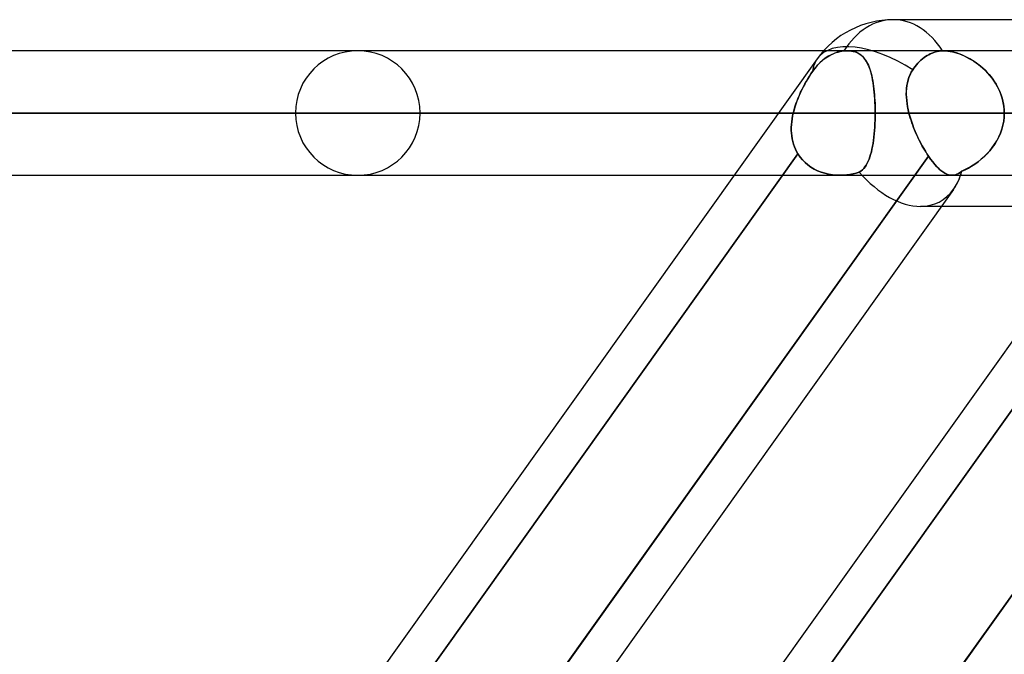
# Model space of a CAD drawing. Header units: millimetres. Extents: x -270 to 270, y -100 to 120.
# Tile 10 of 73: x -160 to -144, y 40 to 50. Entities that reach past the tile are written whole.
import ezdxf

# ---------------------------------------------------------------- set-up
doc = ezdxf.new("R2010")
doc.units = ezdxf.units.MM
doc.layers.add('MAIN-1', color=7, linetype='Continuous')
doc.layers.add('MAIN-2', color=7, linetype='Continuous')

msp = doc.modelspace()

# ---------------------------------------------------------------- linework, layer by layer
at = {"layer": 'MAIN-1'}
for p, q in [((-139.276, 50), (-145.688, 50)), ((-146.814, 49.496), (-201.5, 49.496)), ((-145.214, 49.365), (-145.189, 49.385)), ((-145.189, 49.385), (-145.164, 49.402)), ((-145.164, 49.402), (-145.139, 49.418)), ((-145.139, 49.418), (-145.114, 49.433)), ((-145.114, 49.433), (-145.088, 49.446)), ((-145.088, 49.446), (-145.06, 49.458)), ((-145.06, 49.458), (-145.032, 49.469)), ((-145.032, 49.469), (-145.004, 49.478)), ((-145.004, 49.478), (-144.976, 49.485)), ((-144.976, 49.485), (-144.947, 49.49)), ((-144.947, 49.49), (-144.919, 49.494)), ((-144.919, 49.494), (-144.891, 49.496)), ((-144.891, 49.496), (-144.888, 49.496)), ((-144.888, 49.496), (-144.884, 49.496)), ((-144.884, 49.496), (-144.881, 49.496)), ((-144.881, 49.496), (-144.877, 49.496)), ((-144.877, 49.496), (-144.874, 49.496)), ((-144.874, 49.496), (-144.871, 49.496)), ((-140.403, 49.496), (-144.871, 49.496)), ((-146.919, 49.366), (-161.167, 29.366)), ((-140.507, 49.366), (-154.755, 29.366)), ((-145.371, 49.189), (-145.352, 49.217)), ((-145.352, 49.217), (-145.331, 49.244)), ((-145.331, 49.244), (-145.31, 49.27)), ((-145.31, 49.27), (-145.287, 49.296)), ((-145.287, 49.296), (-145.263, 49.321)), ((-145.263, 49.321), (-145.239, 49.344)), ((-145.239, 49.344), (-145.214, 49.365)), ((-145.447, 49.024), (-145.433, 49.067)), ((-145.433, 49.067), (-145.415, 49.11)), ((-145.415, 49.11), (-145.395, 49.15)), ((-145.395, 49.15), (-145.371, 49.189)), ((-145.472, 48.888), (-145.467, 48.934)), ((-145.467, 48.934), (-145.458, 48.98)), ((-145.458, 48.98), (-145.447, 49.024)), ((-145.476, 48.792), (-145.475, 48.84)), ((-145.474, 48.743), (-145.476, 48.792)), ((-145.475, 48.84), (-145.472, 48.888)), ((-145.47, 48.693), (-145.474, 48.743)), ((-145.464, 48.643), (-145.47, 48.693)), ((-145.455, 48.592), (-145.464, 48.643)), ((-145.445, 48.54), (-145.455, 48.592)), ((-147.543, 48.489), (-202.507, 48.489)), ((-145.433, 48.489), (-145.445, 48.54)), ((-141.132, 48.489), (-145.433, 48.489)), ((-145.422, 48.449), (-145.433, 48.489)), ((-145.411, 48.41), (-145.422, 48.449)), ((-145.398, 48.371), (-145.411, 48.41)), ((-145.385, 48.331), (-145.398, 48.371)), ((-145.371, 48.292), (-145.385, 48.331)), ((-145.357, 48.253), (-145.371, 48.292)), ((-145.341, 48.214), (-145.357, 48.253)), ((-145.325, 48.175), (-145.341, 48.214)), ((-145.308, 48.137), (-145.325, 48.175)), ((-145.291, 48.099), (-145.308, 48.137)), ((-145.273, 48.062), (-145.291, 48.099)), ((-145.255, 48.025), (-145.273, 48.062)), ((-145.236, 47.989), (-145.255, 48.025)), ((-145.217, 47.954), (-145.236, 47.989)), ((-145.197, 47.919), (-145.217, 47.954)), ((-151.026, 39.496), (-145.117, 47.79)), ((-145.178, 47.886), (-145.197, 47.919)), ((-145.157, 47.853), (-145.178, 47.886)), ((-145.137, 47.821), (-145.157, 47.853)), ((-145.117, 47.79), (-145.137, 47.821)), ((-145.082, 47.742), (-145.117, 47.79)), ((-144.614, 39.496), (-138.68, 47.826)), ((-145.048, 47.697), (-145.082, 47.742)), ((-145.014, 47.656), (-145.048, 47.697)), ((-144.98, 47.619), (-145.014, 47.656)), ((-201.5, 47.481), (-148.261, 47.481)), ((-144.947, 47.586), (-144.98, 47.619)), ((-144.915, 47.558), (-144.947, 47.586)), ((-144.883, 47.534), (-144.915, 47.558)), ((-144.852, 47.515), (-144.883, 47.534)), ((-144.822, 47.5), (-144.852, 47.515)), ((-144.792, 47.49), (-144.822, 47.5)), ((-144.763, 47.483), (-144.792, 47.49)), ((-144.735, 47.481), (-144.763, 47.483)), ((-144.735, 47.481), (-141.849, 47.481)), ((-144.712, 47.253), (-150.239, 39.496)), ((-142.208, 46.978), (-144.909, 46.978))]:
    msp.add_line(p, q, dxfattribs=at)
msp.add_arc((-145.688, 48.489), 1.511, 90.0002, 144.5342, dxfattribs=at)
for major_axis, ratio, start_param, end_param in [((0, 1.511), 0.707107, -0.841434, 0), ((1.231, -0.877), 0.501864, 1.669006, 3.141588), ((0.743, -1.441), 0.614789, 0.307499, 0.534214)]:
    msp.add_ellipse((-145.688, 48.489), major_axis=major_axis, ratio=ratio, start_param=start_param, end_param=end_param, dxfattribs=at)
at = {"layer": 'MAIN-2'}
for p, q in [((-146.787, 49.376), (-146.833, 49.34)), ((-146.428, 49.496), (-146.814, 49.496)), ((-146.804, 49.364), (-146.777, 49.383)), ((-146.74, 49.407), (-146.787, 49.376)), ((-146.777, 49.383), (-146.75, 49.401)), ((-146.75, 49.401), (-146.723, 49.417)), ((-146.694, 49.432), (-146.74, 49.407)), ((-146.723, 49.417), (-146.696, 49.431)), ((-146.696, 49.431), (-146.668, 49.444)), ((-146.644, 49.454), (-146.694, 49.432)), ((-146.668, 49.444), (-146.639, 49.456)), ((-146.592, 49.472), (-146.644, 49.454)), ((-146.639, 49.456), (-146.609, 49.467)), ((-146.609, 49.467), (-146.578, 49.476)), ((-146.539, 49.485), (-146.592, 49.472)), ((-146.578, 49.476), (-146.548, 49.483)), ((-146.548, 49.483), (-146.517, 49.489)), ((-146.486, 49.493), (-146.539, 49.485)), ((-146.517, 49.489), (-146.486, 49.493)), ((-146.486, 49.493), (-146.476, 49.494)), ((-146.476, 49.494), (-146.486, 49.493)), ((-146.476, 49.494), (-146.466, 49.495)), ((-146.466, 49.495), (-146.476, 49.494)), ((-146.466, 49.495), (-146.456, 49.496)), ((-146.456, 49.495), (-146.466, 49.495)), ((-146.456, 49.496), (-146.447, 49.496)), ((-146.446, 49.496), (-146.456, 49.495)), ((-146.447, 49.496), (-146.437, 49.496)), ((-146.437, 49.496), (-146.446, 49.496)), ((-146.437, 49.496), (-146.427, 49.496)), ((-146.427, 49.496), (-146.437, 49.496)), ((-144.871, 49.496), (-146.428, 49.496)), ((-146.427, 49.496), (-146.395, 49.495)), ((-146.389, 49.495), (-146.427, 49.496)), ((-146.395, 49.495), (-146.363, 49.492)), ((-146.354, 49.49), (-146.389, 49.495)), ((-146.363, 49.492), (-146.333, 49.486)), ((-146.32, 49.483), (-146.354, 49.49)), ((-146.333, 49.486), (-146.304, 49.478)), ((-146.288, 49.472), (-146.32, 49.483)), ((-146.304, 49.478), (-146.278, 49.468)), ((-146.259, 49.459), (-146.288, 49.472)), ((-146.278, 49.468), (-146.253, 49.456)), ((-146.231, 49.443), (-146.259, 49.459)), ((-146.253, 49.456), (-146.229, 49.442)), ((-146.206, 49.425), (-146.231, 49.443)), ((-146.229, 49.442), (-146.207, 49.426)), ((-146.207, 49.426), (-146.187, 49.408)), ((-146.183, 49.404), (-146.206, 49.425)), ((-146.187, 49.408), (-146.168, 49.388)), ((-146.161, 49.381), (-146.183, 49.404)), ((-146.168, 49.388), (-146.15, 49.367)), ((-146.142, 49.356), (-146.161, 49.381)), ((-145.189, 49.385), (-145.214, 49.365)), ((-145.164, 49.402), (-145.189, 49.385)), ((-145.139, 49.418), (-145.164, 49.402)), ((-145.114, 49.433), (-145.139, 49.418)), ((-145.088, 49.446), (-145.114, 49.433)), ((-145.06, 49.458), (-145.088, 49.446)), ((-145.032, 49.469), (-145.06, 49.458)), ((-145.004, 49.478), (-145.032, 49.469)), ((-144.976, 49.485), (-145.004, 49.478)), ((-144.947, 49.49), (-144.976, 49.485)), ((-144.919, 49.494), (-144.947, 49.49)), ((-144.891, 49.496), (-144.919, 49.494)), ((-144.888, 49.496), (-144.891, 49.496)), ((-144.884, 49.496), (-144.888, 49.496)), ((-144.881, 49.496), (-144.884, 49.496)), ((-144.877, 49.496), (-144.881, 49.496)), ((-144.874, 49.496), (-144.877, 49.496)), ((-144.87, 49.496), (-144.874, 49.496)), ((-144.871, 49.496), (-144.837, 49.495)), ((-144.832, 49.495), (-144.87, 49.496)), ((-144.837, 49.495), (-144.803, 49.492)), ((-144.793, 49.491), (-144.832, 49.495)), ((-144.803, 49.492), (-144.767, 49.487)), ((-144.751, 49.484), (-144.793, 49.491)), ((-144.767, 49.487), (-144.73, 49.479)), ((-144.709, 49.474), (-144.751, 49.484)), ((-144.73, 49.479), (-144.693, 49.47)), ((-144.666, 49.462), (-144.709, 49.474)), ((-144.693, 49.47), (-144.655, 49.459)), ((-144.622, 49.447), (-144.666, 49.462)), ((-144.655, 49.459), (-144.617, 49.445)), ((-144.578, 49.43), (-144.622, 49.447)), ((-144.617, 49.445), (-144.578, 49.43)), ((-144.534, 49.41), (-144.578, 49.43)), ((-144.578, 49.43), (-144.54, 49.413)), ((-144.54, 49.413), (-144.501, 49.394)), ((-144.49, 49.389), (-144.534, 49.41)), ((-144.501, 49.394), (-144.462, 49.374)), ((-144.446, 49.365), (-144.49, 49.389)), ((-146.972, 49.191), (-146.952, 49.218)), ((-146.919, 49.256), (-146.957, 49.211)), ((-146.952, 49.218), (-146.93, 49.244)), ((-146.93, 49.244), (-146.906, 49.27)), ((-146.877, 49.3), (-146.919, 49.256)), ((-146.906, 49.27), (-146.882, 49.296)), ((-146.882, 49.296), (-146.857, 49.32)), ((-146.833, 49.34), (-146.877, 49.3)), ((-146.857, 49.32), (-146.83, 49.342)), ((-146.83, 49.342), (-146.804, 49.364)), ((-146.15, 49.367), (-146.133, 49.343)), ((-146.124, 49.328), (-146.142, 49.356)), ((-146.133, 49.343), (-146.118, 49.318)), ((-146.107, 49.298), (-146.124, 49.328)), ((-146.118, 49.318), (-146.103, 49.291)), ((-146.091, 49.266), (-146.107, 49.298)), ((-146.103, 49.291), (-146.089, 49.262)), ((-146.077, 49.231), (-146.091, 49.266)), ((-146.089, 49.262), (-146.077, 49.231)), ((-146.077, 49.231), (-146.065, 49.199)), ((-146.063, 49.194), (-146.077, 49.231)), ((-145.352, 49.217), (-145.371, 49.189)), ((-145.331, 49.244), (-145.352, 49.217)), ((-145.31, 49.27), (-145.331, 49.244)), ((-145.287, 49.296), (-145.31, 49.27)), ((-145.263, 49.321), (-145.287, 49.296)), ((-145.239, 49.344), (-145.263, 49.321)), ((-145.214, 49.365), (-145.239, 49.344)), ((-144.462, 49.374), (-144.424, 49.352)), ((-144.403, 49.339), (-144.446, 49.365)), ((-144.424, 49.352), (-144.386, 49.328)), ((-144.36, 49.311), (-144.403, 49.339)), ((-144.386, 49.328), (-144.348, 49.302)), ((-144.318, 49.28), (-144.36, 49.311)), ((-144.348, 49.302), (-144.31, 49.274)), ((-144.277, 49.247), (-144.318, 49.28)), ((-144.31, 49.274), (-144.274, 49.245)), ((-144.236, 49.213), (-144.277, 49.247)), ((-144.274, 49.245), (-144.238, 49.214)), ((-147.043, 49.084), (-147.069, 49.043)), ((-147.068, 49.044), (-147.043, 49.085)), ((-147.043, 49.085), (-147.018, 49.124)), ((-147.018, 49.124), (-147.043, 49.084)), ((-147.018, 49.124), (-146.992, 49.162)), ((-146.992, 49.162), (-147.018, 49.124)), ((-146.957, 49.211), (-146.992, 49.162)), ((-146.992, 49.162), (-146.972, 49.191)), ((-146.065, 49.199), (-146.054, 49.164)), ((-146.051, 49.155), (-146.063, 49.194)), ((-146.054, 49.164), (-146.044, 49.128)), ((-146.04, 49.113), (-146.051, 49.155)), ((-146.044, 49.128), (-146.035, 49.091)), ((-146.03, 49.07), (-146.04, 49.113)), ((-146.035, 49.091), (-146.027, 49.051)), ((-146.021, 49.024), (-146.03, 49.07)), ((-145.433, 49.067), (-145.447, 49.023)), ((-145.416, 49.109), (-145.433, 49.067)), ((-145.395, 49.15), (-145.416, 49.109)), ((-145.371, 49.189), (-145.395, 49.15)), ((-144.238, 49.214), (-144.203, 49.181)), ((-144.197, 49.175), (-144.236, 49.213)), ((-144.203, 49.181), (-144.169, 49.147)), ((-144.159, 49.136), (-144.197, 49.175)), ((-144.169, 49.147), (-144.137, 49.111)), ((-144.123, 49.095), (-144.159, 49.136)), ((-144.137, 49.111), (-144.105, 49.074)), ((-144.088, 49.052), (-144.123, 49.095)), ((-144.105, 49.074), (-144.076, 49.036)), ((-147.142, 48.912), (-147.164, 48.867)), ((-147.163, 48.871), (-147.14, 48.915)), ((-147.118, 48.957), (-147.142, 48.912)), ((-147.14, 48.915), (-147.117, 48.959)), ((-147.094, 49), (-147.118, 48.957)), ((-147.117, 48.959), (-147.092, 49.002)), ((-147.069, 49.043), (-147.094, 49)), ((-147.092, 49.002), (-147.068, 49.044)), ((-146.027, 49.051), (-146.019, 49.011)), ((-146.013, 48.977), (-146.021, 49.024)), ((-146.019, 49.011), (-146.012, 48.969)), ((-146.006, 48.927), (-146.013, 48.977)), ((-146.012, 48.969), (-146.006, 48.925)), ((-146, 48.877), (-146.006, 48.927)), ((-146.006, 48.925), (-146, 48.88)), ((-145.467, 48.932), (-145.473, 48.885)), ((-145.459, 48.978), (-145.467, 48.932)), ((-145.447, 49.023), (-145.459, 48.978)), ((-144.056, 49.007), (-144.088, 49.052)), ((-144.076, 49.036), (-144.048, 48.996)), ((-144.026, 48.961), (-144.056, 49.007)), ((-144.048, 48.996), (-144.022, 48.954)), ((-143.999, 48.913), (-144.026, 48.961)), ((-144.022, 48.954), (-143.999, 48.912)), ((-143.975, 48.863), (-143.999, 48.913)), ((-143.999, 48.912), (-143.977, 48.868)), ((-147.207, 48.775), (-147.227, 48.728)), ((-147.226, 48.732), (-147.206, 48.779)), ((-147.187, 48.821), (-147.207, 48.775)), ((-147.206, 48.779), (-147.185, 48.825)), ((-147.164, 48.867), (-147.187, 48.821)), ((-147.185, 48.825), (-147.163, 48.871)), ((-146, 48.88), (-145.995, 48.834)), ((-145.994, 48.824), (-146, 48.877)), ((-145.995, 48.834), (-145.991, 48.787)), ((-145.99, 48.77), (-145.994, 48.824)), ((-145.991, 48.787), (-145.988, 48.739)), ((-145.986, 48.715), (-145.99, 48.77)), ((-145.988, 48.739), (-145.985, 48.69)), ((-145.473, 48.885), (-145.476, 48.837)), ((-145.476, 48.837), (-145.476, 48.789)), ((-145.476, 48.789), (-145.474, 48.739)), ((-145.474, 48.739), (-145.47, 48.69)), ((-143.977, 48.868), (-143.957, 48.823)), ((-143.953, 48.812), (-143.975, 48.863)), ((-143.957, 48.823), (-143.94, 48.777)), ((-143.934, 48.76), (-143.953, 48.812)), ((-143.94, 48.777), (-143.925, 48.73)), ((-143.919, 48.707), (-143.934, 48.76)), ((-147.292, 48.538), (-147.278, 48.587)), ((-147.278, 48.585), (-147.292, 48.537)), ((-147.278, 48.587), (-147.262, 48.636)), ((-147.263, 48.633), (-147.278, 48.585)), ((-147.246, 48.681), (-147.263, 48.633)), ((-147.262, 48.636), (-147.244, 48.684)), ((-147.227, 48.728), (-147.246, 48.681)), ((-147.244, 48.684), (-147.226, 48.732)), ((-145.983, 48.66), (-145.986, 48.715)), ((-145.985, 48.69), (-145.982, 48.641)), ((-145.981, 48.603), (-145.983, 48.66)), ((-145.982, 48.641), (-145.981, 48.59)), ((-145.98, 48.546), (-145.981, 48.603)), ((-145.981, 48.59), (-145.98, 48.54)), ((-145.47, 48.69), (-145.463, 48.64)), ((-145.463, 48.64), (-145.455, 48.59)), ((-145.455, 48.59), (-145.445, 48.539)), ((-143.925, 48.73), (-143.913, 48.683)), ((-143.907, 48.653), (-143.919, 48.707)), ((-143.913, 48.683), (-143.903, 48.635)), ((-143.898, 48.599), (-143.907, 48.653)), ((-143.903, 48.635), (-143.896, 48.587)), ((-143.893, 48.544), (-143.898, 48.599)), ((-143.896, 48.587), (-143.892, 48.538)), ((-202.507, 48.489), (-147.305, 48.489)), ((-145.98, 48.489), (-200.493, 48.489)), ((-200.493, 48.489), (-145.98, 48.489)), ((-186.791, 48.489), (-136.286, 48.489)), ((-136.286, 48.489), (-186.791, 48.489)), ((-134.861, 48.489), (-184.775, 48.489)), ((-184.775, 48.489), (-134.861, 48.489)), ((-171.073, 48.489), (-125.166, 48.489)), ((-125.166, 48.489), (-171.073, 48.489)), ((-123.74, 48.489), (-169.059, 48.489)), ((-169.059, 48.489), (-123.74, 48.489)), ((-155.357, 48.489), (-114.045, 48.489)), ((-114.045, 48.489), (-155.357, 48.489)), ((-112.619, 48.489), (-153.341, 48.489)), ((-153.341, 48.489), (-112.619, 48.489)), ((-147.305, 48.489), (-147.543, 48.489)), ((-147.315, 48.442), (-147.323, 48.395)), ((-147.323, 48.395), (-147.315, 48.442)), ((-147.305, 48.489), (-147.315, 48.442)), ((-147.315, 48.442), (-147.305, 48.489)), ((-147.305, 48.489), (-147.292, 48.538)), ((-147.292, 48.537), (-147.305, 48.489)), ((-145.98, 48.431), (-145.981, 48.373)), ((-145.981, 48.373), (-145.98, 48.43)), ((-145.98, 48.489), (-145.98, 48.546)), ((-145.98, 48.54), (-145.98, 48.489)), ((-145.98, 48.43), (-145.98, 48.489)), ((-136.286, 48.489), (-145.98, 48.489)), ((-145.98, 48.489), (-136.286, 48.489)), ((-145.98, 48.489), (-145.98, 48.431)), ((-145.445, 48.539), (-145.433, 48.489)), ((-145.433, 48.489), (-140.921, 48.489)), ((-145.433, 48.489), (-145.419, 48.439)), ((-145.419, 48.439), (-145.404, 48.389)), ((-143.893, 48.422), (-143.901, 48.356)), ((-143.901, 48.355), (-143.893, 48.421)), ((-143.891, 48.489), (-143.893, 48.544)), ((-143.891, 48.489), (-143.893, 48.422)), ((-143.893, 48.421), (-143.891, 48.489)), ((-143.892, 48.538), (-143.891, 48.489)), ((-147.334, 48.301), (-147.336, 48.254)), ((-147.336, 48.254), (-147.334, 48.301)), ((-147.329, 48.348), (-147.334, 48.301)), ((-147.334, 48.301), (-147.329, 48.348)), ((-147.323, 48.395), (-147.329, 48.348)), ((-147.329, 48.348), (-147.323, 48.395)), ((-145.986, 48.261), (-145.99, 48.205)), ((-145.99, 48.204), (-145.986, 48.259)), ((-145.983, 48.317), (-145.986, 48.261)), ((-145.986, 48.259), (-145.983, 48.316)), ((-145.983, 48.316), (-145.981, 48.373)), ((-145.981, 48.373), (-145.983, 48.317)), ((-145.404, 48.389), (-145.388, 48.339)), ((-145.388, 48.339), (-145.371, 48.29)), ((-145.371, 48.29), (-145.352, 48.24)), ((-143.932, 48.225), (-143.914, 48.289)), ((-143.914, 48.29), (-143.931, 48.226)), ((-143.901, 48.356), (-143.914, 48.29)), ((-143.914, 48.289), (-143.901, 48.355)), ((-147.336, 48.254), (-147.336, 48.208)), ((-147.336, 48.208), (-147.336, 48.254)), ((-147.336, 48.208), (-147.334, 48.162)), ((-147.334, 48.162), (-147.336, 48.208)), ((-147.334, 48.162), (-147.329, 48.117)), ((-147.329, 48.117), (-147.334, 48.162)), ((-147.329, 48.117), (-147.322, 48.072)), ((-147.322, 48.072), (-147.329, 48.117)), ((-145.995, 48.151), (-146, 48.098)), ((-146, 48.097), (-145.995, 48.15)), ((-145.99, 48.205), (-145.995, 48.151)), ((-145.995, 48.15), (-145.99, 48.204)), ((-145.352, 48.24), (-145.332, 48.191)), ((-145.332, 48.191), (-145.311, 48.143)), ((-145.311, 48.143), (-145.289, 48.095)), ((-143.981, 48.101), (-144.012, 48.042)), ((-144.012, 48.041), (-143.981, 48.101)), ((-143.954, 48.163), (-143.981, 48.101)), ((-143.981, 48.101), (-143.954, 48.162)), ((-143.931, 48.226), (-143.954, 48.163)), ((-143.954, 48.162), (-143.932, 48.225)), ((-147.322, 48.072), (-147.313, 48.028)), ((-147.313, 48.028), (-147.322, 48.072)), ((-147.313, 48.028), (-147.301, 47.985)), ((-147.301, 47.985), (-147.313, 48.028)), ((-147.301, 47.985), (-147.287, 47.944)), ((-147.287, 47.944), (-147.301, 47.985)), ((-147.287, 47.944), (-147.27, 47.903)), ((-147.27, 47.903), (-147.287, 47.944)), ((-146.022, 47.95), (-146.031, 47.904)), ((-146.031, 47.903), (-146.022, 47.949)), ((-146.014, 47.998), (-146.022, 47.95)), ((-146.022, 47.949), (-146.014, 47.997)), ((-146.006, 48.047), (-146.014, 47.998)), ((-146.014, 47.997), (-146.007, 48.046)), ((-146.007, 48.046), (-146, 48.097)), ((-146, 48.098), (-146.006, 48.047)), ((-145.289, 48.095), (-145.266, 48.048)), ((-145.266, 48.048), (-145.242, 48.002)), ((-145.242, 48.002), (-145.218, 47.957)), ((-145.218, 47.957), (-145.194, 47.913)), ((-144.046, 47.985), (-144.085, 47.93)), ((-144.085, 47.93), (-144.047, 47.984)), ((-144.047, 47.984), (-144.012, 48.041)), ((-144.012, 48.042), (-144.046, 47.985)), ((-147.229, 47.826), (-153.345, 39.241)), ((-153.345, 39.241), (-147.229, 47.826)), ((-145.117, 47.79), (-151.23, 39.209)), ((-147.27, 47.903), (-147.251, 47.864)), ((-147.251, 47.864), (-147.27, 47.903)), ((-147.251, 47.864), (-147.229, 47.826)), ((-147.229, 47.826), (-147.251, 47.864)), ((-147.229, 47.826), (-147.195, 47.776)), ((-147.195, 47.776), (-147.229, 47.826)), ((-140.842, 47.79), (-146.956, 39.209)), ((-146.956, 39.209), (-140.842, 47.79)), ((-146.053, 47.819), (-146.065, 47.78)), ((-146.065, 47.779), (-146.053, 47.818)), ((-146.041, 47.861), (-146.053, 47.819)), ((-146.053, 47.818), (-146.041, 47.86)), ((-146.031, 47.904), (-146.041, 47.861)), ((-146.041, 47.86), (-146.031, 47.903)), ((-145.194, 47.913), (-145.168, 47.871)), ((-145.168, 47.871), (-145.143, 47.83)), ((-145.143, 47.83), (-145.117, 47.79)), ((-145.117, 47.79), (-145.083, 47.742)), ((-138.68, 47.826), (-144.796, 39.241)), ((-144.266, 47.739), (-144.217, 47.783)), ((-144.217, 47.782), (-144.266, 47.739)), ((-144.171, 47.829), (-144.217, 47.782)), ((-144.217, 47.783), (-144.17, 47.829)), ((-144.126, 47.878), (-144.171, 47.829)), ((-144.17, 47.829), (-144.126, 47.878)), ((-144.085, 47.93), (-144.126, 47.878)), ((-144.126, 47.878), (-144.085, 47.93)), ((-147.195, 47.776), (-147.157, 47.729)), ((-147.157, 47.729), (-147.195, 47.776)), ((-147.157, 47.729), (-147.114, 47.687)), ((-147.114, 47.687), (-147.157, 47.729)), ((-147.114, 47.687), (-147.068, 47.648)), ((-147.068, 47.648), (-147.114, 47.687)), ((-147.068, 47.648), (-147.019, 47.613)), ((-147.018, 47.612), (-147.068, 47.648)), ((-146.145, 47.617), (-146.126, 47.645)), ((-146.126, 47.645), (-146.144, 47.618)), ((-146.126, 47.645), (-146.109, 47.675)), ((-146.109, 47.675), (-146.126, 47.645)), ((-146.093, 47.708), (-146.109, 47.675)), ((-146.109, 47.675), (-146.093, 47.707)), ((-146.078, 47.743), (-146.093, 47.708)), ((-146.093, 47.707), (-146.079, 47.742)), ((-146.079, 47.742), (-146.065, 47.779)), ((-146.065, 47.78), (-146.078, 47.743)), ((-145.083, 47.742), (-145.048, 47.697)), ((-145.048, 47.697), (-145.014, 47.656)), ((-145.014, 47.656), (-144.981, 47.619)), ((-144.472, 47.598), (-144.419, 47.629)), ((-144.419, 47.629), (-144.471, 47.599)), ((-144.367, 47.662), (-144.419, 47.629)), ((-144.419, 47.629), (-144.367, 47.662)), ((-144.316, 47.699), (-144.367, 47.662)), ((-144.367, 47.662), (-144.316, 47.699)), ((-144.266, 47.739), (-144.316, 47.699)), ((-144.316, 47.699), (-144.266, 47.739)), ((-148.261, 47.481), (-146.546, 47.481)), ((-147.019, 47.613), (-146.966, 47.582)), ((-146.966, 47.581), (-147.018, 47.612)), ((-146.966, 47.582), (-146.911, 47.555)), ((-146.91, 47.555), (-146.966, 47.581)), ((-146.911, 47.555), (-146.853, 47.532)), ((-146.853, 47.532), (-146.91, 47.555)), ((-146.853, 47.532), (-146.794, 47.514)), ((-146.793, 47.514), (-146.853, 47.532)), ((-146.794, 47.514), (-146.733, 47.499)), ((-146.733, 47.499), (-146.793, 47.514)), ((-146.733, 47.499), (-146.671, 47.489)), ((-146.671, 47.489), (-146.733, 47.499)), ((-146.671, 47.489), (-146.608, 47.483)), ((-146.608, 47.483), (-146.671, 47.489)), ((-146.608, 47.483), (-146.546, 47.481)), ((-146.546, 47.481), (-146.608, 47.483)), ((-146.546, 47.481), (-146.492, 47.483)), ((-146.492, 47.483), (-146.546, 47.481)), ((-146.546, 47.481), (-144.735, 47.481)), ((-146.492, 47.483), (-146.439, 47.487)), ((-146.439, 47.487), (-146.492, 47.483)), ((-146.439, 47.487), (-146.387, 47.494)), ((-146.387, 47.494), (-146.439, 47.487)), ((-146.387, 47.494), (-146.335, 47.504)), ((-146.335, 47.504), (-146.387, 47.494)), ((-146.335, 47.504), (-146.285, 47.516)), ((-146.285, 47.516), (-146.335, 47.504)), ((-146.285, 47.516), (-146.236, 47.531)), ((-146.236, 47.531), (-146.285, 47.516)), ((-146.236, 47.531), (-146.21, 47.549)), ((-146.21, 47.549), (-146.236, 47.531)), ((-146.186, 47.57), (-146.21, 47.549)), ((-146.21, 47.549), (-146.187, 47.569)), ((-146.187, 47.569), (-146.165, 47.592)), ((-146.164, 47.593), (-146.186, 47.57)), ((-146.165, 47.592), (-146.145, 47.617)), ((-146.144, 47.618), (-146.164, 47.593)), ((-144.981, 47.619), (-144.948, 47.587)), ((-144.948, 47.587), (-144.915, 47.558)), ((-144.915, 47.558), (-144.883, 47.535)), ((-144.883, 47.535), (-144.852, 47.515)), ((-144.852, 47.515), (-144.822, 47.5)), ((-144.822, 47.5), (-144.792, 47.49)), ((-144.792, 47.49), (-144.763, 47.483)), ((-144.763, 47.483), (-144.735, 47.481)), ((-144.708, 47.483), (-144.735, 47.481)), ((-144.735, 47.481), (-144.709, 47.483)), ((-144.709, 47.483), (-144.682, 47.489)), ((-144.682, 47.489), (-144.708, 47.483)), ((-144.656, 47.498), (-144.682, 47.489)), ((-144.682, 47.489), (-144.656, 47.498)), ((-144.63, 47.511), (-144.656, 47.498)), ((-144.656, 47.498), (-144.63, 47.511)), ((-144.604, 47.528), (-144.63, 47.511)), ((-144.63, 47.511), (-144.604, 47.527)), ((-144.578, 47.548), (-144.604, 47.528)), ((-144.604, 47.527), (-144.578, 47.548)), ((-144.524, 47.572), (-144.578, 47.548)), ((-144.578, 47.548), (-144.525, 47.571)), ((-144.525, 47.571), (-144.472, 47.598)), ((-144.471, 47.599), (-144.524, 47.572)), ((-144.909, 46.978), (-145.248, 46.978))]:
    msp.add_line(p, q, dxfattribs=at)
for start, end in [(0, 180), (180, 0)]:
    msp.add_arc((-154.349, 48.489), 1.008, start, end, dxfattribs=at)
for major_axis, ratio, start_param, end_param in [((0, 1.511), 0.707107, 0, 0.843858), ((0, 1.511), 0.707107, 0, 0.843858), ((0, 1.511), 0.707107, -0.841434, 0), ((1.231, -0.877), 0.501864, 1.669006, 3.141588), ((1.231, -0.877), 0.501864, -3.140517, -2.863506), ((1.231, -0.877), 0.501864, -3.140517, -2.863506), ((1.231, -0.877), 0.501864, 3.141588, 3.142668), ((1.231, -0.877), 0.501864, 3.141588, 3.142668), ((0.743, -1.441), 0.614789, -1.191533, -0.306921), ((0.743, -1.441), 0.614789, -1.191533, -0.306921), ((0.743, -1.441), 0.614789, 0.307499, 0.591751), ((0.743, -1.441), 0.614789, 0.534214, 0.591751), ((0.743, -1.441), 0.614789, -0.306921, 0.307499), ((0.743, -1.441), 0.614789, -0.306921, 0.307499)]:
    msp.add_ellipse((-145.688, 48.489), major_axis=major_axis, ratio=ratio, start_param=start_param, end_param=end_param, dxfattribs=at)

doc.saveas('drawing.dxf')
